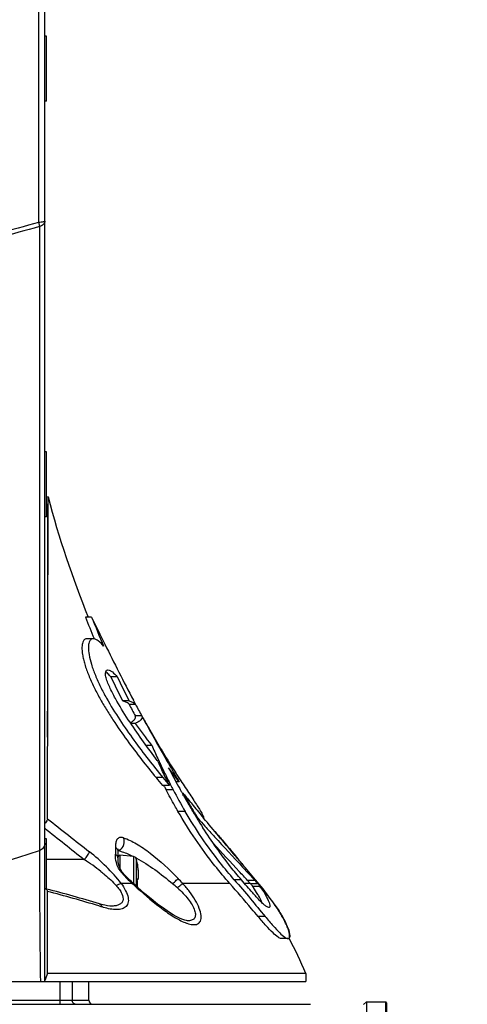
# Model space of a CAD drawing. Header units: millimetres. Extents: x 0 to 420, y -341 to 792.
# Tile 247 of 256: x 274 to 283, y 168 to 189. Entities that reach past the tile are written whole.
import ezdxf

# ---------------------------------------------------------------- set-up
doc = ezdxf.new("R2010")
doc.units = ezdxf.units.MM
doc.header["$LTSCALE"] = 23.1
doc.layers.get('0').update_dxf_attribs({"linetype": 'CONTINUOUS'})
for name, color, linetype in [('02___PRT_ALL_AXES', 7, 'CONTINUOUS'), ('AXES', 7, 'CONTINUOUS'), ('DIM_PILOTEES', 7, 'CONTINUOUS')]:
    doc.layers.add(name, color=color, linetype=linetype)
doc.styles.get("Standard").update_dxf_attribs({"font": 'txt', "width": 0.7})
doc.dimstyles.new('DIMSTYLE_3', dxfattribs={"dimtxt": 2.5, "dimasz": 3.5, "dimexe": 2, "dimexo": 0, "dimtad": 1, "dimdec": 0, "dimlfac": 5.882353, "dimdsep": 46, "dimtxsty": 'Standard', "dimblk": '_FILLED', "dimblk1": '_FILLED', "dimblk2": '_FILLED', "dimcen": 0.09, "dimazin": 2, "dimtp": 0.8, "dimtm": 0.8, "dimtfac": 1, "dimtdec": 0, "dimtofl": 0, "dimtmove": 0, "dimatfit": 3, "dimldrblk": '_FILLED', "dimfxl": 0, "dimtolj": 1, "dimarcsym": 0})

# ---------------------------------------------------------------- blocks, each defined once
blk = doc.blocks.new('_FILLED')
at = {"color": 0, "linetype": 'ByBlock'}
blk.add_solid([(0, 0), (-1, 0.1429), (-1, -0.1429)], dxfattribs=at)
blk = doc.blocks.new('*D17')
at = {"layer": 'DIM_PILOTEES', "color": 2, "linetype": 'Continuous'}
for p, q in [((264.147, 225.178), (306.561, 225.178)), ((304.561, 225.178), (304.561, 189.002)), ((304.561, 152.826), (304.561, 189.002)), ((281.102, 152.826), (306.561, 152.826))]:
    blk.add_line(p, q, dxfattribs=at)
at = {"layer": 'DIM_PILOTEES', "color": 2, "linetype": 'Continuous', "xscale": 3.5, "yscale": 3.5, "zscale": 3.5}
for p, rotation in [((304.561, 225.178), 90), ((304.561, 152.826), 270)]:
    blk.add_blockref('_FILLED', p, dxfattribs=dict(at, rotation=rotation))
at = {"layer": 'DIM_PILOTEES', "color": 2, "linetype": 'Continuous', "insert": (301.436, 191.58), "char_height": 2.5, "width": 8.83929, "attachment_point": 2, "rotation": 90, "line_spacing_factor": 0.9}
blk.add_mtext('{\\ftxt;\\W0.0001;\\H0.0001;\\~}{\\ftxt;\\W2.3571428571;\\H2.5; }{\\ftxt;\\W0.0001;\\H0.0001;\\~}', dxfattribs=at)

msp = doc.modelspace()

# ---------------------------------------------------------------- linework, layer by layer
at = {"color": 7, "linetype": 'Continuous'}
for p, q in [((274.3475, 168.5678), (274.3475, 231.459)), ((274.2189, 230.9355), (274.2189, 184.4003)), ((274.2335, 184.3137), (274.2335, 171.2989)), ((274.4144, 178.6776), (274.3815, 178.6734)), ((274.4092, 175.4104), (274.4144, 178.6776)), ((274.414, 178.4224), (274.4143, 178.6512)), ((274.4143, 178.6748), (274.4144, 178.6776)), ((274.4135, 178.0436), (274.4138, 178.2911)), ((274.4129, 177.6291), (274.4135, 178.0436)), ((274.4121, 177.1294), (274.4123, 177.2614)), ((274.4112, 176.5611), (274.4121, 177.1294)), ((274.4107, 176.2559), (274.4112, 176.5611)), ((274.4102, 175.939), (274.4107, 176.2559)), ((275.3241, 176.1694), (275.1948, 176.1694)), ((274.4093, 175.4441), (274.4102, 175.939)), ((275.3574, 175.7168), (275.2249, 175.7168)), ((275.3776, 175.7142), (275.3737, 175.7236)), ((275.3777, 175.7142), (275.3738, 175.7236)), ((274.4089, 175.1979), (274.4092, 175.4104)), ((274.4085, 174.9854), (274.4089, 175.1979)), ((274.4026, 171.9631), (274.4085, 174.9854)), ((274.4077, 174.57), (274.4085, 174.9854)), ((275.8583, 174.9254), (275.7248, 174.9254)), ((274.4063, 173.8517), (274.4077, 174.57)), ((276.1046, 174.4191), (275.9691, 174.4191)), ((276.2388, 174.3504), (276.1934, 174.4362)), ((276.2401, 174.3477), (276.1054, 174.3477)), ((276.3704, 174.1064), (276.2347, 174.1064)), ((274.4059, 173.6667), (274.4063, 173.8517)), ((276.236, 173.9518), (276.1386, 173.9518)), ((276.4548, 173.4983), (276.5767, 173.4983)), ((276.7009, 173.1673), (276.6909, 173.1805)), ((276.7084, 173.151), (276.7009, 173.1673)), ((276.7017, 173.2208), (276.7151, 173.1919)), ((276.7151, 173.1919), (276.7219, 173.1771)), ((276.7219, 173.1771), (276.7295, 173.1608)), ((276.7295, 173.1608), (276.734, 173.1512)), ((276.7666, 173.0817), (276.7407, 173.0817)), ((276.7767, 173.0604), (276.8195, 172.9707)), ((276.8308, 172.9472), (276.8042, 172.9472)), ((276.8195, 172.9707), (276.8308, 172.9472)), ((276.8195, 172.9707), (276.8308, 172.9472)), ((277.1478, 172.7328), (276.9281, 173.0274)), ((276.8114, 172.8207), (276.6658, 172.8207)), ((277.1478, 172.7328), (277.0834, 172.7328)), ((276.949, 172.6551), (276.8028, 172.6551)), ((276.8399, 172.6375), (276.8309, 172.6552)), ((277.0219, 172.5681), (276.8754, 172.5681)), ((277.2365, 172.4876), (277.2173, 172.4876)), ((277.2407, 172.4801), (277.2215, 172.4801)), ((277.2404, 172.4464), (277.2276, 172.4692)), ((277.242, 172.4809), (277.2365, 172.4876)), ((277.242, 172.4808), (277.2365, 172.4876)), ((277.2478, 172.4675), (277.2365, 172.4876)), ((277.2585, 172.4605), (277.242, 172.4808)), ((277.2478, 172.4675), (277.262, 172.4423)), ((277.2831, 172.405), (277.2636, 172.405)), ((277.2761, 172.4174), (277.2831, 172.405)), ((277.2731, 172.1164), (277.1233, 172.1164)), ((277.4287, 172.1206), (277.4217, 172.1324)), ((277.4225, 172.131), (277.4429, 172.131)), ((277.4314, 172.1161), (277.4287, 172.1206)), ((277.5283, 171.9902), (277.5075, 171.9902)), ((277.5137, 172.0141), (277.5283, 171.9902)), ((277.5391, 171.9728), (277.5182, 171.9728)), ((277.5283, 171.9902), (277.5391, 171.9728)), ((277.8938, 171.6937), (277.9012, 171.6937)), ((275.8203, 171.3681), (275.8186, 171.2245)), ((275.1709, 171.1099), (274.3815, 171.1099)), ((275.8775, 171.2638), (275.8775, 171.2644)), ((275.8775, 171.1154), (275.8775, 171.2638)), ((276.1931, 171.1752), (275.9144, 171.1996)), ((275.9144, 171.1996), (275.9144, 170.9305)), ((276.1931, 171.1752), (276.1931, 170.6138)), ((276.2529, 171.1247), (276.2529, 170.5596)), ((276.2756, 171.0237), (276.2766, 171.0238)), ((276.2756, 171.0237), (276.2766, 171.0238)), ((276.2759, 171.0199), (276.2758, 171.0201)), ((276.2764, 171.016), (276.2759, 171.0199)), ((276.2765, 171.0151), (276.2764, 171.016)), ((276.2767, 171.014), (276.2764, 171.0155)), ((276.277, 171.0116), (276.2766, 171.0143)), ((276.2775, 171.0088), (276.277, 171.0118)), ((276.2778, 171.0072), (276.2773, 171.0102)), ((276.2781, 171.0054), (276.2775, 171.0088)), ((276.2787, 171.0017), (276.278, 171.0056)), ((276.2794, 170.9978), (276.2786, 171.0022)), ((276.2804, 170.9926), (276.2793, 170.9985)), ((276.2813, 170.9876), (276.2802, 170.9935)), ((276.2849, 170.9686), (276.2813, 170.9876)), ((276.2849, 170.9683), (276.2813, 170.9876)), ((276.2813, 170.9876), (276.2813, 170.9876)), ((276.2888, 170.9456), (276.2849, 170.9686)), ((276.2923, 170.9231), (276.2888, 170.9459)), ((276.2953, 170.9011), (276.2922, 170.9234)), ((276.2979, 170.8798), (276.2953, 170.9014)), ((276.3001, 170.8592), (276.2979, 170.88)), ((278.4456, 171.0385), (278.4554, 171.0265)), ((278.4554, 171.0265), (278.4775, 170.9992)), ((278.4706, 170.9535), (278.7166, 170.6898)), ((278.4953, 170.9779), (278.478, 170.9988)), ((278.4972, 170.9757), (278.4953, 170.9779)), ((278.7377, 170.6898), (278.5236, 170.9439)), ((276.2756, 170.6732), (276.2759, 170.6732)), ((276.2765, 170.6915), (276.2811, 170.6937)), ((276.2984, 170.722), (276.3002, 170.7301)), ((276.3018, 170.8397), (276.3001, 170.8595)), ((276.3002, 170.7301), (276.3017, 170.7393)), ((276.3016, 170.7392), (276.3028, 170.7497)), ((276.303, 170.8214), (276.3018, 170.8399)), ((276.3028, 170.7496), (276.3036, 170.7613)), ((276.3038, 170.8043), (276.303, 170.8216)), ((276.3036, 170.7612), (276.304, 170.7743)), ((276.3041, 170.7886), (276.3038, 170.8044)), ((276.304, 170.7742), (276.3041, 170.7887)), ((278.4457, 170.6898), (278.2975, 170.6898)), ((278.7295, 170.676), (278.5728, 170.676)), ((278.6316, 170.6124), (278.5728, 170.676)), ((278.7377, 170.6898), (278.7166, 170.6898)), ((274.3475, 170.5045), (274.3568, 170.5026)), ((274.3568, 170.5026), (274.3834, 170.4959)), ((274.3568, 170.5026), (274.3832, 170.4958)), ((276.1706, 170.6124), (275.9386, 170.6124)), ((276.2902, 170.5258), (276.1786, 170.6269)), ((276.263, 170.5279), (276.2679, 170.5235)), ((276.2679, 170.5235), (276.276, 170.5161)), ((276.2756, 170.5424), (276.2759, 170.5424)), ((276.2759, 170.5388), (276.2759, 170.5424)), ((276.2759, 170.5388), (276.2759, 170.5414)), ((278.2042, 170.6124), (277.2234, 170.6124)), ((278.6316, 170.6124), (278.5124, 170.6124)), ((278.7934, 170.6058), (278.6377, 170.6058)), ((278.6736, 170.5572), (278.8282, 170.5572)), ((278.851, 170.5243), (278.8533, 170.521)), ((278.8515, 170.524), (278.8538, 170.5207)), ((278.8549, 170.527), (278.8576, 170.524)), ((278.9057, 170.4764), (278.8988, 170.4764)), ((274.4021, 168.7378), (274.4002, 170.4463)), ((278.9464, 170.4273), (278.9402, 170.4273)), ((275.485, 170.1866), (275.4851, 170.1865)), ((275.7327, 170.1403), (275.7313, 170.1403)), ((279.0168, 170.113), (279.0146, 170.1132)), ((279.0795, 170.2565), (279.0765, 170.2565)), ((279.1513, 170.1565), (279.1529, 170.1542)), ((279.1513, 170.1565), (279.1528, 170.1542)), ((278.9392, 169.9238), (278.7937, 169.9238)), ((279.4145, 169.4627), (279.2775, 169.4627)), ((279.4145, 169.4627), (279.4161, 169.4627)), ((279.7875, 168.7378), (274.4021, 168.7378)), ((279.7875, 168.7378), (279.7875, 168.5678)), ((248.5075, 168.5678), (279.7875, 168.5678)), ((274.6657, 168.0918), (274.6657, 168.5678)), ((274.9192, 168.5678), (274.9192, 168.1768)), ((248.4055, 168.0918), (279.8895, 168.0918)), ((272.1375, 168.1768), (275.2655, 168.1768)), ((281.0529, 168.1428), (280.9927, 168.0892)), ((281.0529, 168.1428), (281.4535, 168.1428)), ((281.0529, 168.1428), (281.0529, 167.1592)), ((281.4535, 166.6996), (281.4535, 168.1428)), ((281.4705, 168.1258), (281.4705, 166.6846))]:
    msp.add_line(p, q, dxfattribs=at)
for points in [[(274.4138, 178.2911), (274.4139, 178.3601), (274.414, 178.4224)], [(274.4123, 177.2614), (274.4127, 177.5116), (274.4129, 177.6291)], [(274.4041, 172.6859), (274.4045, 172.8835), (274.4048, 173.0836)], [(274.403, 172.1339), (274.4035, 172.3112), (274.4041, 172.6859)], [(275.8775, 171.2644), (275.8776, 171.2783), (275.8785, 171.306), (275.8803, 171.3253), (275.8807, 171.3282)], [(275.9963, 170.8079), (275.9867, 170.8185), (275.9711, 170.8376), (275.9565, 170.8573), (275.9431, 170.8775), (275.9311, 170.8977), (275.9205, 170.9177), (275.9112, 170.9374), (275.9032, 170.9568), (275.8964, 170.9759), (275.8908, 170.9948), (275.8863, 171.0136), (275.8829, 171.0323), (275.8803, 171.0515), (275.8787, 171.0713), (275.8778, 171.0923), (275.8775, 171.1154)], [(276.0732, 170.7279), (276.0558, 170.7455), (276.0325, 170.7695), (276.0101, 170.793), (275.9963, 170.8079)], [(276.1786, 170.6269), (276.1515, 170.6521), (276.123, 170.6791), (276.0956, 170.7057), (276.0732, 170.7279)], [(276.2762, 170.6647), (276.2759, 170.6749), (276.2758, 170.678), (276.2759, 170.6811), (276.2759, 170.684), (276.2761, 170.6868), (276.2763, 170.6893), (276.2765, 170.6915)], [(276.2765, 170.6915), (276.2767, 170.6935), (276.277, 170.6951), (276.2772, 170.6965), (276.2774, 170.6974), (276.2776, 170.6979)], [(276.2811, 170.6937), (276.2863, 170.6979), (276.2904, 170.7028), (276.2936, 170.7085), (276.2962, 170.7149), (276.2984, 170.722)], [(276.2759, 170.5424), (276.2762, 170.5506), (276.2765, 170.5628), (276.2767, 170.5749), (276.2769, 170.5871), (276.277, 170.5993), (276.277, 170.616)], [(276.277, 170.616), (276.2769, 170.6282), (276.2767, 170.6404), (276.2765, 170.6525), (276.2762, 170.6647)], [(277.3224, 169.8349), (277.3009, 169.8373), (277.2676, 169.8447), (277.2234, 169.859), (277.1693, 169.8813), (277.103, 169.9138), (277.0221, 169.9594), (276.9275, 170.019), (276.819, 170.0941), (276.6986, 170.184), (276.567, 170.2886), (276.4291, 170.4042), (276.2902, 170.5258)], [(274.4021, 168.7378), (274.4015, 169.0385), (274.4016, 169.3336), (274.4011, 169.6219), (274.4008, 169.9037), (274.4011, 170.1789), (274.4002, 170.4463)], [(275.7313, 170.1403), (275.7058, 170.1412), (275.6549, 170.1465), (275.5959, 170.1572), (275.5301, 170.1734), (275.4851, 170.1865)]]:
    msp.add_lwpolyline(points, dxfattribs=at)
for centre, radius, start, end in [((294.1382, 183.8861), 20.4, 194.79243, 202.22889), ((294.547, 183.6759), 20.757, 201.20059, 202.52668), ((294.5066, 183.6679), 20.596, 201.35071, 203.17346), ((335.7634, 205.2471), 67.0702, 205.69249, 206.230158), ((319.5753, 197.236), 49.0084, 206.19337, 207.72459), ((275.36, 174.6794), 0.4328, 52.08534, 53.5271), ((294.131, 183.493), 20.3025, 204.96072, 206.54719), ((294.1258, 183.4981), 20.179, 205.14011, 206.73879), ((294.1382, 183.8861), 20.4, 207.86819, 208.64545), ((324.213, 200.5375), 54.658, 208.63069, 208.91833), ((276.2095, 174.3347), 0.0332, 23.08209, 28.09696), ((298.8874, 186.5714), 25.7367, 208.9669, 209.58724), ((315.0178, 195.0503), 43.9576, 208.45425, 210.03578), ((175.9989, 98.2919), 125.5862, 36.787043, 37.045815), ((293.9185, 183.7547), 20.025, 209.59861, 212.17935), ((295.3353, 181.7854), 20.5077, 203.83479, 204.68518), ((298.2948, 183.1303), 23.7814, 204.81103, 205.17136), ((290.7933, 179.7039), 15.5113, 204.98879, 205.27271), ((282.5646, 175.821), 6.4126, 205.28931, 205.4997), ((288.8837, 178.7892), 13.3941, 205.85924, 207.02546), ((296.689, 183.2524), 22.2496, 207.35885, 208.49471), ((307.2647, 190.6008), 35.0184, 210.08296, 210.68026), ((297.7358, 186.1557), 24.5346, 212.17761, 213.10518), ((293.8103, 186.8748), 22.1687, 219.34299, 219.89842), ((293.8295, 186.8279), 22.0413, 219.45714, 220.01672), ((289.1239, 178.8868), 13.7823, 206.96422, 207.28819), ((289.0691, 178.8729), 13.5973, 206.98483, 207.15791), ((289.2031, 178.9417), 13.7479, 207.15837, 207.62019), ((286.2277, 177.394), 10.3941, 207.6646, 210.51412), ((312.5117, 192.0003), 40.3292, 208.69294, 208.8411), ((291.7508, 180.551), 16.6205, 208.7913, 209.02227), ((284.8845, 176.7447), 8.7697, 209.04103, 209.17892), ((289.8722, 179.529), 14.4819, 209.279, 210.44241), ((310.7411, 199.6456), 43.1291, 219.07363, 219.45967), ((287.6435, 178.2983), 11.9192, 209.4263, 209.56391), ((290.4192, 179.8825), 15.1152, 209.64996, 210.44309), ((288.107, 178.4965), 12.437, 210.46161, 210.77727), ((290.5001, 179.9309), 15.2095, 210.44567, 210.64807), ((289.411, 179.2856), 13.9436, 210.6481, 210.8712), ((289.6023, 179.3981), 14.183, 210.89268, 211.15451), ((321.2236, 208.2846), 56.7127, 219.46774, 219.80822), ((287.8098, 178.3288), 12.0782, 210.87303, 211.0002), ((288.1038, 178.5054), 12.4212, 211.00019, 211.12506), ((495.7898, 451.7779), 356.8033, 231.649255, 231.828161), ((297.8741, 184.4152), 23.8574, 211.18837, 211.4608), ((289.163, 179.1463), 13.6592, 211.12953, 211.47645), ((287.5064, 178.1106), 11.7234, 211.62335, 212.71233), ((308.1957, 199.2226), 41.0168, 221.63305, 221.93619), ((448.5433, 389.6922), 278.9914, 231.363539, 231.579696), ((264.1774, 201.7877), 32.1044, 275.34268, 288.25408), ((275.6194, 170.2992), 1.0336, 75.01045, 75.54004), ((272.9727, 167.6767), 4.0766, 51.4031, 57.3701), ((275.7619, 171.1189), 0.1156, 0.27135, 9.8783), ((275.9115, 171.1657), 0.034, 85, 180), ((276.1871, 171.1075), 0.068, 14.67713, 85), ((274.9845, 168.783), 2.6808, 61.5635, 62.12379), ((274.2795, 170.6078), 2.04, 11.76567, 14.67713), ((276.2588, 171.0202), 0.0171, 358.64087, 11.71259), ((276.26, 171.0203), 0.017, 345.20768, 11.76567), ((274.8188, 170.706), 1.4894, 9.74697, 10.89506), ((274.8276, 170.7075), 1.4804, 9.44512, 9.74765), ((274.8418, 170.7098), 1.466, 9.00807, 9.4454), ((274.8621, 170.7131), 1.4455, 8.66881, 9.008), ((274.8989, 170.7186), 1.4083, 7.98576, 8.67058), ((274.9419, 170.7247), 1.3649, 7.62327, 7.9843), ((274.9827, 170.7301), 1.3237, 7.15819, 7.62399), ((275.0234, 170.7353), 1.2826, 6.87411, 7.15729), ((275.0889, 170.743), 1.2168, 6.00245, 6.8798), ((262.8809, 157.9578), 20.3306, 39.69821, 39.81489), ((276.424, 171.2148), 0.6073, 218.95455, 222.89882), ((278.2127, 172.8805), 3.0514, 222.94875, 225.13752), ((278.5618, 173.2318), 3.5467, 225.14385, 227.60776), ((276.4572, 170.6791), 0.1818, 180.21162, 181.8405), ((274.2356, 170.6078), 2.041, 358.16287, 1.83713), ((275.1536, 170.75), 1.1516, 5.81033, 5.9965), ((272.7639, 166.5389), 6.0399, 42.41004, 43.77674), ((274.5422, 166.7937), 5.7101, 42.83497, 43.02461), ((274.5914, 166.8414), 5.6416, 41.85668, 42.82022), ((273.4837, 166.1878), 6.919, 36.45893, 40.5924), ((274.3384, 170.4298), 0.0751, 71.06342, 75.76522), ((268.6733, 148.0461), 23.1646, 72.89917, 75.72959), ((283.732, 178.7898), 11.1375, 227.24127, 227.75552), ((283.5122, 178.5482), 10.8109, 227.75732, 227.89103), ((276.4583, 170.5365), 0.1828, 178.16256, 179.18566), ((273.457, 166.4544), 5.4684, 48.04405, 49.42261), ((276.6492, 168.7743), 2.7034, 42.64668, 42.83631), ((274.7018, 166.9767), 5.3536, 42.36212, 42.67778), ((274.7193, 166.9926), 5.33, 41.97209, 42.36225), ((274.8018, 167.0279), 5.3605, 41.25114, 41.87151), ((276.5561, 168.9384), 2.7898, 34.63542, 35.46838), ((274.8547, 167.0743), 5.2901, 40.9409, 41.2515), ((274.4188, 166.6349), 5.9014, 41.26258, 41.52243), ((274.9433, 167.1511), 5.1729, 40.62581, 40.94092), ((276.7217, 169.0526), 2.5887, 33.84113, 34.54885), ((275.1928, 167.3023), 4.8795, 37.8599, 41.31903), ((274.9964, 167.1967), 5.1028, 40.30849, 40.62534), ((275.0147, 167.2122), 5.0789, 39.99274, 40.3085), ((275.2445, 167.404), 4.7795, 39.23871, 40.00288), ((268.5893, 147.7946), 23.3851, 72.88307, 75.6122), ((277.3759, 169.5297), 1.6523, 30.14537, 31.19328), ((275.489, 167.5937), 4.4702, 37.94139, 39.3374), ((275.5924, 167.6745), 4.339, 36.99031, 37.9396), ((275.7401, 167.7092), 4.1977, 35.62035, 38.05963), ((275.6234, 167.6979), 4.3001, 36.51282, 36.98894), ((269.3377, 150.3146), 20.7565, 72.61117, 72.80984), ((275.7724, 167.8064), 4.1158, 36.15613, 36.53322), ((275.8082, 167.8325), 4.0715, 35.77648, 36.15648), ((276.0035, 167.9724), 3.8312, 35.30269, 35.78746), ((276.0339, 167.9942), 3.7938, 34.74546, 35.29888), ((277.5617, 170.5157), 0.7753, 250.5671, 251.05174), ((273.4837, 166.1878), 6.8, 22.02431, 28.87604), ((283.3663, 165.3839), 9.5711, 159.48721, 160.44172), ((275.3505, 168.1768), 0.085, 180, 270), ((281.4535, 168.1258), 0.017, 0, 90)]:
    msp.add_arc(centre, radius, start, end, dxfattribs=at)
for points, knots in [([(274.2335, 184.3137), (273.6616, 184.1508), (271.3413, 183.555), (268.9614, 183.1956), (267.1667, 183.0533)], [0, 0, 0, 0, 0.2483088, 1, 1, 1, 1]), ([(274.2189, 184.4003), (273.6483, 184.2381), (271.3335, 183.645), (268.9594, 183.2869), (267.1691, 183.145)], [0, 0, 0, 0, 0.2483081, 1, 1, 1, 1]), ([(274.3475, 184.426), (274.3475, 184.4218), (274.3322, 184.4139), (274.308, 184.4087), (274.2667, 184.4028), (274.2361, 184.401), (274.2189, 184.4003)], [0, 0, 0, 0, 0.0945301, 0.3025393, 0.6146483, 1, 1, 1, 1]), ([(274.2189, 184.4003), (274.2208, 184.3924), (274.2272, 184.3638), (274.232, 184.3348), (274.2335, 184.3137)], [0, 0, 0, 0, 0.2775349, 1, 1, 1, 1]), ([(274.3475, 184.426), (274.3475, 184.4137), (274.3414, 184.3877), (274.3067, 184.3412), (274.2637, 184.3211), (274.2335, 184.3137)], [0, 0, 0, 0, 0.2170864, 0.4528172, 1, 1, 1, 1]), ([(275.2249, 175.7168), (275.2078, 175.7168), (275.1671, 175.7032), (275.1294, 175.6344), (275.1169, 175.5257), (275.1286, 175.4061), (275.1525, 175.2874), (275.1917, 175.1419), (275.2616, 174.9484), (275.3677, 174.7127), (275.4911, 174.4769), (275.6259, 174.2466), (275.8129, 173.9513), (276.0569, 173.6009), (276.3585, 173.2018), (276.5636, 172.9457), (276.6658, 172.8207)], [0, 0, 0, 0, 0.0151632, 0.0346734, 0.0653363, 0.1113305, 0.1402025, 0.1724723, 0.2444844, 0.3218306, 0.4008678, 0.4797428, 0.5576958, 0.7099071, 0.8571738, 1, 1, 1, 1]), ([(275.3574, 175.7168), (275.3405, 175.7168), (275.3001, 175.703), (275.2636, 175.6339), (275.2523, 175.5251), (275.2689, 175.3688), (275.3187, 175.1716), (275.4008, 174.9474), (275.5079, 174.7119), (275.6733, 174.3981), (275.9044, 174.0241), (276.2002, 173.6006), (276.503, 173.2017), (276.7088, 172.9457), (276.8114, 172.8207)], [0, 0, 0, 0, 0.0149721, 0.0343619, 0.0650274, 0.1111092, 0.172316, 0.2443849, 0.321752, 0.4007939, 0.5576028, 0.7098308, 0.8571282, 1, 1, 1, 1]), ([(275.5723, 175.5631), (275.539, 175.6034), (275.4791, 175.6683), (275.3948, 175.7168), (275.3574, 175.7168)], [0, 0, 0, 0, 0.5834808, 1, 1, 1, 1]), ([(275.6334, 174.8742), (275.6234, 174.9061), (275.611, 174.9575), (275.6118, 175.0228), (275.6328, 175.06), (275.6545, 175.0671), (275.664, 175.067)], [0, 0, 0, 0, 0.4552133, 0.7155884, 0.8714143, 1, 1, 1, 1]), ([(275.7248, 174.9254), (275.7166, 174.9347), (275.6856, 174.9685), (275.6523, 175.0003), (275.626, 175.0208)], [0, 0, 0, 0, 0.2712881, 1, 1, 1, 1]), ([(275.664, 175.067), (275.679, 175.0669), (275.7121, 175.0544), (275.7798, 175.0094), (275.8268, 174.961), (275.8583, 174.9254)], [0, 0, 0, 0, 0.1841559, 0.4161698, 1, 1, 1, 1]), ([(276.6909, 173.1805), (276.5946, 173.3073), (276.401, 173.5683), (276.117, 173.9773), (275.8893, 174.339), (275.7271, 174.6407), (275.6576, 174.7965), (275.6334, 174.8742)], [0, 0, 0, 0, 0.2385122, 0.4866873, 0.7457187, 0.8780681, 1, 1, 1, 1]), ([(276.1041, 174.3504), (276.0974, 174.3631), (276.0634, 174.3863), (276.0281, 174.3999), (276.0052, 174.4077)], [0, 0, 0, 0, 0.3738818, 1, 1, 1, 1]), ([(276.1405, 174.4077), (276.1632, 174.3999), (276.1983, 174.3862), (276.2321, 174.3631), (276.2388, 174.3504)], [0, 0, 0, 0, 0.6250646, 1, 1, 1, 1]), ([(276.1295, 173.9675), (276.1491, 173.9776), (276.1828, 173.9974), (276.222, 174.0317), (276.2424, 174.0696), (276.2391, 174.0955), (276.2347, 174.1064)], [0, 0, 0, 0, 0.3488774, 0.6136358, 0.8156179, 1, 1, 1, 1]), ([(276.3704, 174.1064), (276.3754, 174.0944), (276.3782, 174.0645), (276.3511, 174.0225), (276.3021, 173.9848), (276.2603, 173.963), (276.236, 173.9518)], [0, 0, 0, 0, 0.174039, 0.3715835, 0.6402229, 1, 1, 1, 1]), ([(276.949, 172.6551), (276.9335, 172.6854), (276.8732, 172.8049), (276.8143, 172.9251), (276.7716, 173.0154)], [0, 0, 0, 0, 0.253986, 1, 1, 1, 1]), ([(277.1839, 172.7554), (277.2455, 172.6608), (277.3352, 172.5246), (277.4494, 172.3511), (277.5218, 172.2395), (277.581, 172.1449), (277.6259, 172.0684), (277.6503, 172.0168), (277.6615, 171.9852), (277.6578, 171.9759)], [0, 0, 0, 0, 0.3698458, 0.5343857, 0.6809116, 0.8049495, 0.9017599, 0.9671997, 1, 1, 1, 1]), ([(277.1233, 172.1164), (277.1013, 172.1544), (277.016, 172.3035), (276.934, 172.4545), (276.8754, 172.5681)], [0, 0, 0, 0, 0.2558167, 1, 1, 1, 1]), ([(278.2042, 170.6124), (278.0968, 170.733), (277.6993, 171.2066), (277.3523, 171.7215), (277.1233, 172.1164)], [0, 0, 0, 0, 0.2613816, 1, 1, 1, 1]), ([(278.2975, 170.6898), (278.1966, 170.8051), (277.8218, 171.2557), (277.4924, 171.7433), (277.2731, 172.1164)], [0, 0, 0, 0, 0.261393, 1, 1, 1, 1]), ([(274.4026, 171.9631), (274.4026, 171.9547), (274.3962, 171.9156), (274.3702, 171.8824), (274.3475, 171.8616)], [0, 0, 0, 0, 0.2128993, 1, 1, 1, 1]), ([(278.478, 170.9988), (278.4149, 171.0745), (278.1415, 171.4004), (277.8666, 171.725), (277.6574, 171.976)], [0, 0, 0, 0, 0.2317805, 1, 1, 1, 1]), ([(278.4457, 170.6898), (278.3688, 170.7788), (278.0826, 171.1265), (277.8223, 171.4951), (277.6424, 171.775)], [0, 0, 0, 0, 0.261149, 1, 1, 1, 1]), ([(277.6837, 171.8109), (277.7511, 171.736), (278.0113, 171.4483), (278.2749, 171.1637), (278.4706, 170.9535)], [0, 0, 0, 0, 0.2597559, 1, 1, 1, 1]), ([(275.9884, 171.5655), (275.9616, 171.5742), (275.9062, 171.5814), (275.8428, 171.5286), (275.8227, 171.4518), (275.8207, 171.3974), (275.8203, 171.3681)], [0, 0, 0, 0, 0.2681737, 0.4808593, 0.7207161, 1, 1, 1, 1]), ([(275.8994, 171.3081), (275.9441, 171.3291), (276.0092, 171.4159), (276.0092, 171.5227), (275.9884, 171.5655)], [0, 0, 0, 0, 0.5088306, 1, 1, 1, 1]), ([(275.9884, 171.5655), (276.0824, 171.5353), (276.276, 171.4384), (276.6667, 171.1658), (276.944, 170.9065), (277.125, 170.7176)], [0, 0, 0, 0, 0.2074052, 0.4503635, 1, 1, 1, 1]), ([(277.9011, 171.6937), (277.9486, 171.6368), (278.1304, 171.4187), (278.3122, 171.2006), (278.4456, 171.0385)], [0, 0, 0, 0, 0.2608262, 1, 1, 1, 1]), ([(274.3475, 171.4507), (274.3475, 171.4179), (274.3244, 171.3498), (274.2656, 171.3095), (274.2335, 171.2989)], [0, 0, 0, 0, 0.4922782, 1, 1, 1, 1]), ([(274.2335, 171.2989), (274.2335, 171.1235), (274.2362, 170.2131), (274.2463, 169.3028), (274.2549, 168.5678)], [0, 0, 0, 0, 0.1926257, 1, 1, 1, 1]), ([(275.8775, 171.2644), (275.8774, 171.2827), (275.8669, 171.3237), (275.8383, 171.355), (275.8203, 171.3681)], [0, 0, 0, 0, 0.4512276, 1, 1, 1, 1]), ([(275.8867, 171.2977), (275.9115, 171.291), (276.0167, 171.2587), (276.1178, 171.2138), (276.1932, 171.1758)], [0, 0, 0, 0, 0.2327779, 1, 1, 1, 1]), ([(278.5728, 170.676), (278.5158, 170.7376), (278.2772, 170.9953), (278.039, 171.2533), (277.8591, 171.4508)], [0, 0, 0, 0, 0.2391514, 1, 1, 1, 1]), ([(275.1709, 171.1099), (275.1956, 171.1375), (275.235, 171.1893), (275.2693, 171.2462), (275.2774, 171.2732)], [0, 0, 0, 0, 0.5677638, 1, 1, 1, 1]), ([(275.9386, 170.6124), (275.8463, 170.7375), (275.6354, 170.9697), (275.4007, 171.1764), (275.2774, 171.2732)], [0, 0, 0, 0, 0.4979918, 1, 1, 1, 1]), ([(275.9518, 170.833), (275.901, 170.8957), (275.8301, 171.023), (275.8179, 171.165), (275.8186, 171.2245)], [0, 0, 0, 0, 0.5756628, 1, 1, 1, 1]), ([(275.8758, 171.1387), (275.8744, 171.1464), (275.8651, 171.1801), (275.8408, 171.2088), (275.8186, 171.2245)], [0, 0, 0, 0, 0.2220193, 1, 1, 1, 1]), ([(276.2611, 171.1404), (276.392, 171.0695), (276.6513, 170.902), (276.8933, 170.7112), (277.014, 170.6078)], [0, 0, 0, 0, 0.483468, 1, 1, 1, 1]), ([(276.2756, 171.0237), (276.2754, 171.0237), (276.2756, 171.0226), (276.2755, 171.0215), (276.2759, 171.019), (276.2762, 171.0171), (276.2763, 171.0161)], [0, 0, 0, 0, 0.0677959, 0.2600528, 0.573761, 1, 1, 1, 1]), ([(276.2763, 171.0161), (276.2766, 171.0141), (276.2781, 171.0046), (276.2799, 170.9951), (276.2813, 170.9875)], [0, 0, 0, 0, 0.2025804, 1, 1, 1, 1]), ([(275.5159, 170.8628), (275.5447, 170.8398), (275.6557, 170.7482), (275.7615, 170.6498), (275.8336, 170.5705)], [0, 0, 0, 0, 0.2559346, 1, 1, 1, 1]), ([(275.9963, 170.8079), (275.995, 170.8094), (275.9872, 170.8062), (275.9828, 170.8036), (275.9792, 170.8014)], [0, 0, 0, 0, 0.3203538, 1, 1, 1, 1]), ([(276.0732, 170.7279), (276.0723, 170.7292), (276.0667, 170.7216), (276.0632, 170.7202), (276.0603, 170.7175)], [0, 0, 0, 0, 0.2787722, 1, 1, 1, 1]), ([(276.276, 170.6922), (276.2759, 170.6911), (276.2756, 170.6865), (276.2755, 170.6819), (276.2755, 170.6784)], [0, 0, 0, 0, 0.2336564, 1, 1, 1, 1]), ([(276.2813, 170.7079), (276.2807, 170.7081), (276.2795, 170.7073), (276.2788, 170.7058), (276.2777, 170.7031), (276.2767, 170.6985), (276.2762, 170.6945), (276.276, 170.6922)], [0, 0, 0, 0, 0.1044402, 0.1886727, 0.2999507, 0.6026782, 1, 1, 1, 1]), ([(276.2813, 170.7079), (276.2825, 170.7075), (276.285, 170.7072), (276.2887, 170.7085), (276.2919, 170.7114), (276.296, 170.7177), (276.2997, 170.7297), (276.3026, 170.7481), (276.3041, 170.7716), (276.3041, 170.7998), (276.3025, 170.832), (276.3005, 170.8547), (276.2993, 170.8666)], [0, 0, 0, 0, 0.0219979, 0.0433264, 0.0674843, 0.0970195, 0.1768641, 0.2872263, 0.4276795, 0.595845, 0.7881083, 1, 1, 1, 1]), ([(277.014, 170.6078), (277.0259, 170.6192), (277.0633, 170.6554), (277.101, 170.6913), (277.125, 170.7175)], [0, 0, 0, 0, 0.3157582, 1, 1, 1, 1]), ([(278.2975, 170.6898), (278.4111, 170.5601), (278.6258, 170.3053), (278.8358, 170.0468), (278.9392, 169.9238)], [0, 0, 0, 0, 0.5177604, 1, 1, 1, 1]), ([(278.7562, 170.3317), (278.7311, 170.359), (278.6264, 170.4774), (278.5248, 170.5984), (278.4457, 170.6898)], [0, 0, 0, 0, 0.2347279, 1, 1, 1, 1]), ([(274.3627, 170.5009), (274.3737, 170.4971), (274.3947, 170.4827), (274.4001, 170.4581), (274.4002, 170.4463)], [0, 0, 0, 0, 0.4950927, 1, 1, 1, 1]), ([(275.9386, 170.6124), (275.9737, 170.5647), (276.0337, 170.4714), (276.0889, 170.331), (276.0941, 170.2022), (276.0306, 170.108), (275.9282, 170.0692), (275.761, 170.0624), (275.63, 170.0946), (275.5408, 170.1225)], [0, 0, 0, 0, 0.1697083, 0.3159233, 0.4300102, 0.5232012, 0.6200371, 0.732056, 1, 1, 1, 1]), ([(275.8336, 170.5705), (275.8585, 170.5433), (275.9033, 170.4887), (275.9651, 170.3881), (275.9941, 170.2754), (275.9422, 170.1943), (275.8833, 170.1606), (275.8117, 170.1433), (275.76, 170.1403), (275.7327, 170.1403)], [0, 0, 0, 0, 0.1729657, 0.328134, 0.5616333, 0.6570397, 0.7579292, 0.8720303, 1, 1, 1, 1]), ([(275.8336, 170.5705), (275.8516, 170.5816), (275.8851, 170.5993), (275.9219, 170.6112), (275.9386, 170.6124)], [0, 0, 0, 0, 0.5583526, 1, 1, 1, 1]), ([(276.1786, 170.6269), (276.1799, 170.6259), (276.1748, 170.6193), (276.1729, 170.6156), (276.1706, 170.6124)], [0, 0, 0, 0, 0.2914252, 1, 1, 1, 1]), ([(276.276, 170.5161), (276.4491, 170.3602), (276.7052, 170.1415), (277.0533, 169.9023), (277.2222, 169.8134), (277.3038, 169.7846)], [0, 0, 0, 0, 0.5516549, 0.7950006, 1, 1, 1, 1]), ([(277.1129, 170.521), (277.1337, 170.5397), (277.1699, 170.5708), (277.2066, 170.6017), (277.2234, 170.6124)], [0, 0, 0, 0, 0.5833771, 1, 1, 1, 1]), ([(277.1129, 170.521), (277.154, 170.4841), (277.232, 170.409), (277.3357, 170.2905), (277.4186, 170.1721), (277.4726, 170.0601), (277.4943, 169.9615), (277.4711, 169.8786), (277.4026, 169.8368), (277.3513, 169.8338), (277.3238, 169.8348)], [0, 0, 0, 0, 0.1797932, 0.3526797, 0.5122106, 0.6492129, 0.7557762, 0.8356674, 0.9104929, 1, 1, 1, 1]), ([(277.31, 169.7824), (277.3494, 169.7689), (277.4217, 169.7495), (277.515, 169.7554), (277.5688, 169.7904), (277.5959, 169.8302), (277.6092, 169.8825), (277.6086, 169.9734), (277.5695, 170.107), (277.4843, 170.2742), (277.3661, 170.4469), (277.273, 170.5578), (277.2234, 170.6124)], [0, 0, 0, 0, 0.1033518, 0.1849656, 0.2211968, 0.2586849, 0.3016119, 0.3528591, 0.4824782, 0.6414991, 0.8171593, 1, 1, 1, 1]), ([(278.7937, 169.9238), (278.7478, 169.9773), (278.5529, 170.2082), (278.3582, 170.4393), (278.2042, 170.6124)], [0, 0, 0, 0, 0.2332655, 1, 1, 1, 1]), ([(278.7893, 170.3855), (278.781, 170.3992), (278.7444, 170.4578), (278.705, 170.5145), (278.6736, 170.5572)], [0, 0, 0, 0, 0.232925, 1, 1, 1, 1]), ([(278.8718, 170.4942), (278.8849, 170.4746), (278.931, 170.4037), (278.9733, 170.33), (278.9988, 170.2747)], [0, 0, 0, 0, 0.2798291, 1, 1, 1, 1]), ([(279.0146, 170.1132), (279.0027, 170.1131), (278.97, 170.1276), (278.9161, 170.1689), (278.8418, 170.2397), (278.787, 170.2981), (278.7562, 170.3317)], [0, 0, 0, 0, 0.1049984, 0.2978954, 0.6001861, 1, 1, 1, 1]), ([(278.8792, 170.2045), (278.8753, 170.216), (278.8545, 170.2695), (278.8274, 170.3204), (278.8047, 170.3595)], [0, 0, 0, 0, 0.2118573, 1, 1, 1, 1]), ([(278.9988, 170.2747), (279.0082, 170.2544), (279.0236, 170.2175), (279.037, 170.1726), (279.0396, 170.1433), (279.0378, 170.1274), (279.03, 170.1152), (279.021, 170.1131), (279.0167, 170.1131)], [0, 0, 0, 0, 0.37314, 0.6643305, 0.774541, 0.8605877, 0.9286753, 1, 1, 1, 1]), ([(275.4851, 170.1864), (275.4916, 170.1845), (275.5181, 170.1716), (275.5343, 170.1437), (275.5409, 170.1225)], [0, 0, 0, 0, 0.2332275, 1, 1, 1, 1]), ([(279.4161, 169.4627), (279.422, 169.4629), (279.4342, 169.466), (279.4465, 169.4814), (279.4518, 169.5029), (279.4525, 169.5426), (279.4396, 169.6052), (279.4104, 169.6918), (279.3661, 169.7931), (279.3076, 169.906), (279.2358, 170.0282), (279.1815, 170.1113), (279.1524, 170.154)], [0, 0, 0, 0, 0.0227629, 0.0449394, 0.0720195, 0.1061583, 0.1967317, 0.3147215, 0.456683, 0.6199122, 0.8018526, 1, 1, 1, 1]), ([(279.1529, 170.1542), (279.206, 170.0775), (279.2974, 169.9348), (279.3991, 169.7358), (279.4489, 169.5935), (279.4571, 169.5092), (279.4468, 169.4775), (279.4375, 169.4696)], [0, 0, 0, 0, 0.3670534, 0.6654382, 0.8806769, 0.9520165, 1, 1, 1, 1]), ([(279.2776, 169.4627), (279.2677, 169.4628), (279.2435, 169.4706), (279.1833, 169.5075), (279.0877, 169.5952), (278.9509, 169.7413), (278.8499, 169.8582), (278.7937, 169.9238)], [0, 0, 0, 0, 0.0440522, 0.109368, 0.3139269, 0.6162144, 1, 1, 1, 1]), ([(278.9392, 169.9238), (278.9943, 169.8581), (279.0933, 169.7409), (279.2277, 169.5949), (279.3216, 169.5074), (279.3808, 169.4705), (279.4047, 169.4628), (279.4145, 169.4627)], [0, 0, 0, 0, 0.3848022, 0.6870949, 0.8910995, 0.9561303, 1, 1, 1, 1]), ([(274.9825, 168.0918), (274.9654, 168.0918), (274.9283, 168.116), (274.9192, 168.1558), (274.9192, 168.1768)], [0, 0, 0, 0, 0.4489668, 1, 1, 1, 1])]:
    msp.add_open_spline(points, degree=3, knots=knots, dxfattribs=at)
for points in [[(276.0052, 174.4077), (275.9933, 174.4118), (275.9812, 174.4155), (275.9691, 174.4191)], [(276.1046, 174.4191), (276.1167, 174.4155), (276.1286, 174.4118), (276.1405, 174.4077)], [(275.8775, 171.3001), (275.885, 171.3021), (275.8924, 171.3048), (275.8994, 171.3081)], [(276.2813, 170.7079), (276.2815, 170.7037), (276.2799, 170.6991), (276.2771, 170.6959)]]:
    msp.add_open_spline(points, degree=3, dxfattribs=at)
at = {"layer": '02___PRT_ALL_AXES', "color": 7, "linetype": 'Continuous'}
msp.add_line((275.2655, 168.1768), (275.2655, 168.5678), dxfattribs=at)
at = {"layer": 'AXES', "color": 7, "linetype": 'Continuous'}
for p, q in [((274.3815, 188.2878), (274.3475, 188.2878)), ((274.3815, 186.9278), (274.3815, 188.2878)), ((274.3815, 186.9278), (274.3475, 186.9278)), ((274.3815, 179.6178), (274.3475, 179.6178)), ((274.3815, 178.2578), (274.3815, 179.6178)), ((274.3815, 178.2578), (274.3475, 178.2578)), ((274.3815, 171.5428), (274.3475, 171.5428)), ((274.3815, 170.4963), (274.3815, 171.5428))]:
    msp.add_line(p, q, dxfattribs=at)

# ---------------------------------------------------------------- dimensions: what is measured, and where the dimension line sits
at = {"layer": 'DIM_PILOTEES', "color": 2, "linetype": 'Continuous'}
dim = msp.add_linear_dim(base=(304.5612, 225.1778), p1=(281.1017, 152.8258), p2=(264.1475, 225.1778), angle=90, text='{\\ftxt;\\W0.0001;\\H0.0001;\\~}{\\ftxt;\\W2.3571428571;\\H2.5; }{\\ftxt;\\W0.0001;\\H0.0001;\\~}', dimstyle='DIMSTYLE_3', dxfattribs=at)
dim.commit()
dim.dimension.update_dxf_attribs({"geometry": '*D17', "text_midpoint": (304.5612, 191.2229), "dimtype": 160})

doc.saveas('drawing.dxf')
